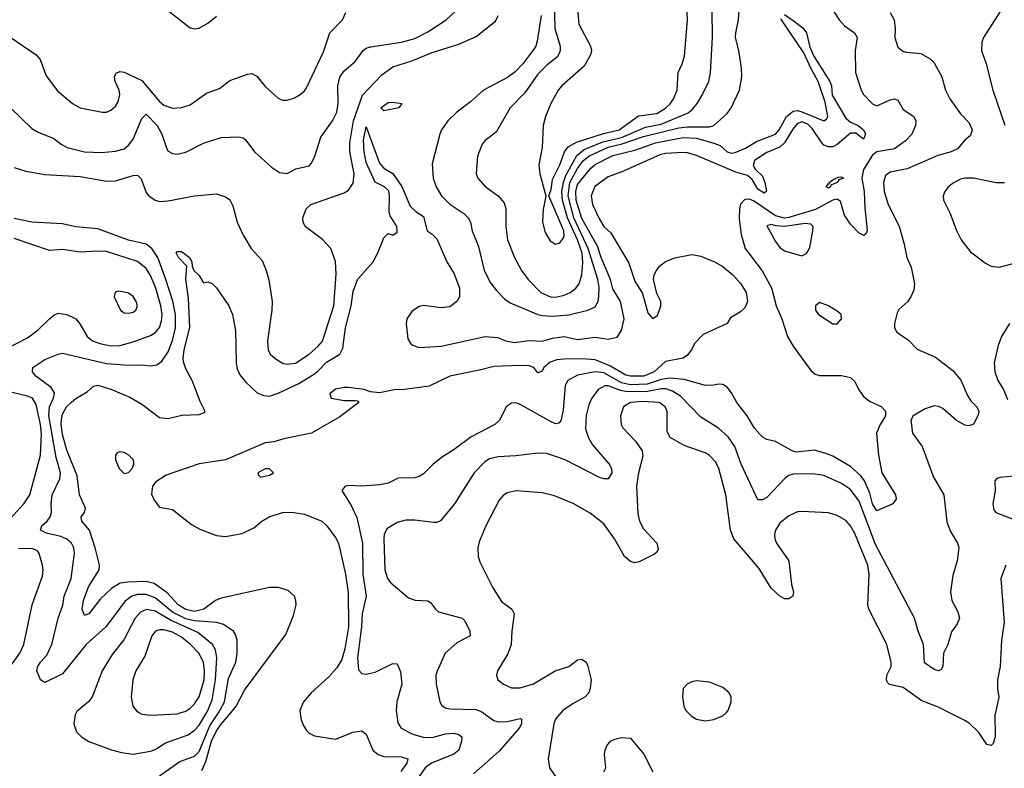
# Model space of a CAD drawing. Header units: inches. Extents: x 1173000 to 1307049, y 522583 to 678455.
# Tile 74 of 256: x 1193695 to 1198169, y 559747 to 563150. Entities that reach past the tile are written whole.
import ezdxf

# ---------------------------------------------------------------- set-up
doc = ezdxf.new("R2010")
doc.units = ezdxf.units.IN
doc.header["$MEASUREMENT"] = 0
doc.layers.add('B1595', color=7, linetype='Continuous')
doc.layers.add('B1596', color=7, linetype='Continuous')

msp = doc.modelspace()

# ---------------------------------------------------------------- linework, layer by layer
at = {"layer": 'B1595', "color": 5}
for points, elevation in [([(1193951.5, 560000), (1193946.7, 559990), (1193941.6, 559950), (1193953.4, 559913.4), (1193975.5, 559890), (1194010, 559869), (1194111.6, 559831.6), (1194158.4, 559818.4), (1194210, 559811.7), (1194290, 559825.4), (1194310, 559832.9), (1194357.5, 559862.5), (1194460, 559900), (1194490, 559921.3), (1194510, 559943.3), (1194544.5, 560000)], 760), ([(1194239, 560000), (1194250, 559993.1), (1194290, 559988.4), (1194410, 559995.5), (1194424.8, 560000)], 780), ([(1194330, 559713.2), (1194422.4, 559777.6), (1194490, 559802.3), (1194510, 559823.1), (1194559.3, 559940.7), (1194598.4, 560000)], 740), ([(1194522.7, 559737.3), (1194541.7, 559778.3), (1194567, 559870), (1194590, 559917.1), (1194610, 559947.4), (1194654.1, 560000)], 720), ([(1194969.9, 560000), (1194973.4, 559973.4), (1194983.8, 559943.8), (1194999.1, 559919.1), (1195010, 559907.6), (1195035, 559895), (1195130, 559880.2), (1195210, 559911.8), (1195250, 559917.6), (1195270, 559902), (1195300.2, 559830), (1195324.4, 559810), (1195350, 559801.4), (1195430, 559798.9), (1195459.6, 559790), (1195454.8, 559770), (1195427.7, 559732.3)], 720), ([(1195406.7, 560000), (1195413.6, 559953.6), (1195428.9, 559930), (1195482.3, 559902.3), (1195529.3, 559889.3), (1195570, 559888), (1195630, 559904.2), (1195667.3, 559907.3), (1195690, 559901.3), (1195703.6, 559890), (1195703.2, 559870), (1195690, 559829.7), (1195668.4, 559811.7), (1195566.4, 559770), (1195538.4, 559750), (1195511.1, 559710)], 740), ([(1195801.7, 560000), (1195850, 559965.3), (1195870, 559958.9), (1195910, 559960.4), (1195970, 559973.4), (1195975.3, 559970), (1195975.4, 559950), (1195964.5, 559930), (1195874.5, 559825.5), (1195757.1, 559722.9)], 760), ([(1196154.6, 560000), (1196130, 559971.1), (1196122.9, 559950), (1196096.9, 559790), (1196102.6, 559750), (1196130, 559710.4)], 780), ([(1196732.2, 560000), (1196745.7, 559985.7), (1196770.2, 559970.2), (1196810, 559963.5), (1196850, 559969.4), (1196892.3, 559987.7), (1196904.9, 560000)], 820), ([(1198128.8, 560000), (1198126.5, 559990), (1198128.1, 559890), (1198119.3, 559860.7), (1198110, 559851.3), (1198090, 559855.1), (1198054.2, 559910), (1198010, 559952.4), (1197990, 559965.3), (1197920.1, 560000)], 780), ([(1196350, 559730.8), (1196358.7, 559750), (1196352.8, 559810), (1196355.1, 559830), (1196363.5, 559850), (1196379.7, 559870), (1196399.6, 559880.4), (1196430, 559887.5), (1196470, 559883.6), (1196531.2, 559811.2), (1196571.9, 559731.9)], 780)]:
    msp.add_lwpolyline(points, dxfattribs=dict(at, elevation=elevation))
at = {"layer": 'B1596', "color": 5}
for points, elevation in [([(1197306, 563326), (1197418.7, 563150), (1197442.5, 563122.5), (1197489.4, 563090), (1197501, 563070), (1197492.2, 563010), (1197493.9, 562910), (1197518.8, 562830), (1197530, 562809.6), (1197570, 562767.4), (1197590, 562759.4), (1197650, 562785.9), (1197670, 562790.2), (1197684.9, 562785), (1197710, 562742), (1197758, 562710), (1197768, 562690), (1197765.6, 562670), (1197748.5, 562630), (1197721, 562599), (1197670, 562562.7), (1197590, 562549.2), (1197570, 562534.3), (1197530.1, 562470), (1197522.4, 562430), (1197532.1, 562370), (1197535, 562295), (1197546.3, 562193.7), (1197541.5, 562178.5), (1197530.6, 562170), (1197510, 562179.4), (1197470, 562221.3), (1197442.5, 562262.5), (1197424.4, 562324.4), (1197410, 562334.3), (1197390, 562329.5), (1197311.8, 562288.2), (1197190, 562250.5), (1197170, 562248), (1197130, 562259.4), (1197030, 562327.1), (1197010, 562334.1), (1196990, 562333.4), (1196970, 562311), (1196965.5, 562290), (1196965, 562245), (1196973.2, 562173.3), (1196992, 562110), (1197068.8, 562008.8), (1197111.3, 561931.3), (1197132.5, 561850), (1197157.9, 561790), (1197184, 561710), (1197210, 561666.7), (1197290, 561555.6), (1197310, 561539), (1197330, 561532.3), (1197430, 561533), (1197470, 561524.2), (1197490, 561505.5), (1197508.3, 561468.3), (1197530, 561437.6), (1197556.4, 561416.4), (1197610, 561392.3), (1197630, 561370.3), (1197630, 561349.5), (1197605.3, 561310), (1197588.8, 561270), (1197597.4, 561170), (1197613.6, 561090), (1197674.7, 560990), (1197677.4, 560970), (1197662.6, 560950), (1197590, 560917.8), (1197570.9, 560950), (1197558.1, 560998.1), (1197533.8, 561053.8), (1197517, 561077), (1197470, 561119.2), (1197390, 561166), (1197358.8, 561178.8), (1197306.5, 561193.5), (1197224, 561184), (1197205.1, 561190), (1197130, 561233.5), (1197090, 561242.4), (1197070, 561252.8), (1197033.8, 561293.8), (1197000.6, 561350), (1196954.5, 561410), (1196930, 561454.3), (1196910, 561479.7), (1196890, 561491.5), (1196870, 561494), (1196850, 561488.5), (1196812.1, 561487.9), (1196714.2, 561514.2), (1196650, 561521.5), (1196610, 561514.6), (1196546.3, 561493.7), (1196470, 561490.8), (1196430, 561499.1), (1196350, 561545.1), (1196310, 561550.2), (1196230, 561534.1), (1196186.5, 561510), (1196173.3, 561486.7), (1196164.7, 561375.3), (1196153.7, 561326.3), (1196144.5, 561315.5), (1196130, 561312.8), (1196110, 561321.6), (1195970, 561401.5), (1195950, 561408), (1195930, 561407.3), (1195907.6, 561392.4), (1195875.3, 561330), (1195854.9, 561310), (1195746.5, 561253.5), (1195670, 561196.2), (1195616.2, 561163.8), (1195574.3, 561130), (1195530, 561086), (1195510, 561073.3), (1195490, 561067.1), (1195414.3, 561065.7), (1195370, 561044.2), (1195330, 561035.5), (1195250, 561029.8), (1195187.3, 561032.7), (1195172, 561028), (1195159.3, 561010), (1195201.8, 560941.8), (1195227.8, 560887.8), (1195252.8, 560770), (1195254.7, 560630), (1195269.2, 560530), (1195251.1, 560450), (1195247.9, 560390), (1195230.1, 560250.1), (1195235.2, 560195.2), (1195250, 560178), (1195270, 560174.7), (1195310, 560184.8), (1195390, 560224.4), (1195410, 560222.8), (1195425.7, 560185.7), (1195431.7, 560130), (1195409.3, 560050), (1195405.2, 560010), (1195406.7, 560000)], 740), ([(1196123.9, 563230), (1196127.4, 563110), (1196150.7, 563029.3), (1196151.5, 563008.5), (1196138.6, 562981.4), (1196090, 562944.3), (1196050, 562902.9), (1195990, 562817.8), (1195923.6, 562750), (1195860.3, 562639.7), (1195810, 562600.5), (1195796, 562584), (1195776.1, 562530), (1195769, 562450), (1195777.7, 562430), (1195810, 562391.7), (1195870.1, 562350.1), (1195897.1, 562317.1), (1195904, 562290), (1195904.4, 562210), (1195912.3, 562150), (1195943.2, 562070), (1195976, 562010), (1196005, 561970), (1196063.2, 561910), (1196110, 561889.6), (1196137.2, 561890), (1196170, 561897.9), (1196196.8, 561910), (1196222.6, 561930), (1196237.7, 561950), (1196249.9, 561990.1), (1196254.5, 562045.4), (1196251.1, 562088.9), (1196230.3, 562150), (1196184.2, 562250), (1196161.7, 562330), (1196159.4, 562370), (1196165.7, 562410), (1196177.4, 562442.6), (1196227.1, 562532.9), (1196260.5, 562559.5), (1196344.9, 562595.1), (1196430, 562615.5), (1196538.5, 562661.5), (1196610, 562674.9), (1196732.5, 562727.5), (1196754.5, 562745.5), (1196773.2, 562770), (1196798.6, 562810), (1196826.5, 562870), (1196833.7, 562910), (1196842.8, 563070), (1196841.2, 563190)], 760), ([(1196226.6, 563230), (1196236.3, 563130), (1196289.1, 563030), (1196293.1, 563010), (1196289, 562990), (1196260.5, 562939.5), (1196159.3, 562850), (1196142.2, 562830), (1196109.4, 562770), (1196084.3, 562710), (1196073.5, 562670), (1196069.3, 562570), (1196054.3, 562490), (1196058.3, 562450), (1196085.3, 562350), (1196073.2, 562286.8), (1196071.3, 562230), (1196082.9, 562182.9), (1196105.4, 562145.4), (1196130, 562130.4), (1196150, 562135.8), (1196170, 562162.8), (1196167.4, 562190), (1196099.3, 562350), (1196110, 562378), (1196116.4, 562423.6), (1196150, 562490.3), (1196171.3, 562550), (1196188, 562572), (1196225.7, 562594.3), (1196347.3, 562632.7), (1196419, 562650), (1196506.9, 562713.1), (1196590, 562724.6), (1196630, 562747.4), (1196651.4, 562768.6), (1196666.1, 562790), (1196682.6, 562830), (1196687.2, 562910), (1196706.2, 562950), (1196715.5, 562984.5), (1196729.9, 563150), (1196725, 563250)], 780), ([(1193650, 563072.4), (1193770, 562990.2), (1193787.7, 562970), (1193815.2, 562895.2), (1193866.7, 562826.7), (1193934.4, 562770), (1193969.3, 562749.3), (1194070, 562730.2), (1194090, 562730.2), (1194110, 562739.6), (1194130, 562757.4), (1194142.8, 562777.2), (1194149.8, 562810), (1194147, 562830), (1194129, 562870), (1194125.5, 562890), (1194133.5, 562906.5), (1194150, 562914.5), (1194170, 562911.6), (1194250, 562874.1), (1194330, 562778.1), (1194350, 562762.3), (1194390, 562748.7), (1194430, 562751), (1194470, 562763.8), (1194543.5, 562816.5), (1194602.4, 562837.6), (1194650, 562873.5), (1194730, 562902.8), (1194750, 562905.7), (1194773, 562893), (1194810, 562846.4), (1194870, 562794), (1194890, 562783.8), (1194910, 562783.8), (1194944.2, 562795.8), (1194970, 562810.3), (1194990, 562827), (1194999, 562841), (1195075.2, 563004.8), (1195104.3, 563090), (1195161.4, 563150), (1195177.1, 563182.9)], 780), ([(1193653.8, 562750), (1193750, 562656.2), (1193778.7, 562638.7), (1193850, 562610.2), (1193883.8, 562583.8), (1193910.1, 562570.1), (1193990, 562550.2), (1194066.2, 562546.2), (1194130, 562552.3), (1194170, 562563.2), (1194190, 562579.2), (1194210, 562606.7), (1194250, 562701.6), (1194270, 562720.9), (1194319.6, 562670), (1194340.4, 562630), (1194363.7, 562563.7), (1194370, 562552.2), (1194390, 562541.7), (1194410, 562539.6), (1194450, 562548.1), (1194530, 562589.2), (1194610, 562615.5), (1194690, 562618.5), (1194710, 562613.1), (1194722.5, 562602.5), (1194761.5, 562550), (1194839.2, 562479.2), (1194876.4, 562456.4), (1194910, 562451.7), (1194950, 562471.7), (1195010, 562486.4), (1195021.3, 562498.7), (1195036.1, 562530), (1195063.4, 562616.6), (1195116.5, 562690), (1195135.8, 562730), (1195142.4, 562770), (1195140.6, 562850), (1195150.6, 562889.4), (1195170, 562918.3), (1195219.8, 562960.2), (1195255.8, 563010), (1195270, 563020.8), (1195290, 563026.2), (1195430, 563047.5), (1195490, 563065.4), (1195550, 563095.8), (1195633.5, 563150), (1195677.7, 563190)], 760), ([(1194359, 563199), (1194470, 563113.6), (1194490, 563109.2), (1194510, 563112.1), (1194550, 563134.2), (1194590, 563166.3)], 820), ([(1197650, 563183.6), (1197668.4, 563150), (1197673.4, 563110), (1197671.7, 563070), (1197686.1, 563026.1), (1197707.6, 563007.6), (1197722.8, 563002.8), (1197790, 562996.1), (1197831.8, 562971.8), (1197850, 562954.4), (1197885.5, 562890), (1197902, 562830), (1197922, 562790), (1197970, 562721.7), (1198010, 562682), (1198023.2, 562650), (1198016, 562624), (1197990, 562602.4), (1197956.2, 562563.8), (1197928.2, 562550), (1197867.5, 562532.5), (1197727.3, 562472.7), (1197650, 562456.5), (1197630, 562442), (1197620.2, 562410), (1197624.2, 562370), (1197641.8, 562310), (1197691.5, 562211.5), (1197715, 562130), (1197726.3, 562070), (1197746.1, 562026.1), (1197762, 561950), (1197759, 561921), (1197745.8, 561894.2), (1197730.8, 561870), (1197690, 561833.2), (1197682.3, 561817.7), (1197670.5, 561770), (1197670.6, 561750), (1197680.7, 561730), (1197734, 561694), (1197773, 561653), (1197856.4, 561616.4), (1197936.1, 561556.1), (1197971.2, 561511.2), (1198002.3, 561442.3), (1198018, 561418), (1198045, 561390), (1198053, 561370), (1198049.3, 561350), (1198030, 561311.1), (1198010, 561303.9), (1197990, 561307.2), (1197950, 561329.9), (1197890, 561382.3), (1197870, 561391.9), (1197850, 561394.8), (1197810, 561381.1), (1197754.9, 561350), (1197744.9, 561330), (1197752.8, 561270), (1197796.5, 561210), (1197847.3, 561070), (1197894.7, 560990), (1197907.8, 560867.8), (1197924.2, 560824.2), (1197957.1, 560770), (1197962.4, 560750), (1197955.8, 560690), (1197936, 560624), (1197924.9, 560550), (1197931.4, 560510), (1197958.9, 560458.9), (1197965.2, 560430), (1197955.7, 560404.3), (1197930, 560367), (1197912.1, 560310), (1197893.8, 560270), (1197890.1, 560209.9), (1197883.1, 560196.9), (1197870, 560189.8), (1197850, 560196.4), (1197807.2, 560227.2), (1197802.8, 560310), (1197778.2, 560370), (1197762, 560430), (1197584.7, 560764.7), (1197510, 560960.9), (1197470, 561014.7), (1197430, 561042), (1197350, 561078.5), (1197310, 561084.8), (1197214.6, 561085.4), (1197190, 561078), (1197173.6, 561066.4), (1197090, 560978.9), (1197070, 560967.4), (1197050, 560968), (1196973, 561130), (1196944.3, 561210), (1196914.5, 561254.5), (1196870, 561293.3), (1196790, 561343.5), (1196698.2, 561438.2), (1196661.7, 561461.7), (1196631.9, 561471.9), (1196610, 561472.3), (1196540.7, 561459.3), (1196450, 561460.6), (1196424.7, 561464.7), (1196370, 561486.1), (1196354.2, 561485.8), (1196324.5, 561470), (1196295, 561430), (1196281.1, 561398.9), (1196268.7, 561351.3), (1196266.4, 561290), (1196280.4, 561250), (1196298.3, 561218.3), (1196374, 561130), (1196383.9, 561110), (1196385.2, 561090), (1196370, 561063.5), (1196350, 561063.1), (1196330, 561069), (1196174.3, 561150), (1196090, 561178), (1196050, 561180.3), (1195950, 561167), (1195870, 561162.7), (1195830, 561153.7), (1195810, 561141.2), (1195760.6, 561090), (1195671.3, 560950), (1195607.1, 560872.9), (1195590, 560864.4), (1195575.9, 560864.1), (1195490, 560875.8), (1195450, 560875.5), (1195410, 560865.1), (1195363.5, 560836.5), (1195351.3, 560810), (1195349.4, 560790), (1195355, 560650), (1195367.2, 560610), (1195380.9, 560590), (1195462.2, 560522.2), (1195491.6, 560511.6), (1195550, 560508.9), (1195561.6, 560501.6), (1195584, 560470), (1195598.8, 560458.8), (1195705.5, 560430), (1195717.4, 560417.4), (1195740.3, 560370), (1195742.4, 560350), (1195681.8, 560318.2), (1195628.7, 560270), (1195591.9, 560188.1), (1195586.5, 560170), (1195587.8, 560130), (1195603.9, 560050), (1195613.1, 560033.1), (1195630, 560022), (1195650, 560018.2), (1195770, 560014), (1195800.7, 560000.7), (1195801.7, 560000)], 760), ([(1196065.4, 563170), (1196046.6, 563053.3), (1196039.8, 563030), (1196026.6, 563010), (1195982.2, 562950), (1195946.5, 562913.5), (1195911.7, 562888.3), (1195802.3, 562830), (1195743.1, 562776.9), (1195681.2, 562730), (1195641.2, 562690), (1195612.4, 562650), (1195604.2, 562630), (1195570, 562495.3), (1195573.6, 562430), (1195588.2, 562390), (1195611.9, 562350), (1195650, 562312.4), (1195713.4, 562270), (1195733.8, 562250), (1195743, 562230), (1195750.9, 562190), (1195779.4, 562119.4), (1195806.3, 562010), (1195833.8, 561953.8), (1195860.3, 561920.3), (1195900.4, 561880.4), (1195923.8, 561863.8), (1196049.2, 561810), (1196070, 561805), (1196117.5, 561802.5), (1196190, 561809), (1196277.6, 561830), (1196310, 561845.8), (1196323.2, 561870), (1196327.5, 561892.5), (1196327.7, 561932.3), (1196321.9, 561970), (1196278.9, 562110), (1196212.8, 562250), (1196187.4, 562350), (1196195.8, 562410), (1196230, 562474.2), (1196257.7, 562510), (1196282.1, 562530), (1196370, 562571), (1196433.3, 562586.7), (1196530, 562619.5), (1196690, 562658), (1196730, 562662.7), (1196830, 562662.6), (1196850, 562669.6), (1196910, 562723.6), (1196928.9, 562750), (1196966.6, 562830), (1196976.2, 562890), (1196975.3, 562930), (1196963.6, 563010), (1196948.6, 563070), (1196948.7, 563091.3), (1196961.4, 563150), (1196965.5, 563214.5)], 740), ([(1198174.7, 563225.3), (1198075.6, 563070), (1198067.9, 563047.9), (1198066, 563010), (1198087.2, 562950), (1198117.1, 562830), (1198171.6, 562671.6)], 780), ([(1193670, 562478.7), (1193722.4, 562462.4), (1193810, 562446.9), (1193970, 562436.8), (1194090, 562415.7), (1194130, 562418.1), (1194210, 562442.1), (1194230, 562442.9), (1194247.2, 562427.2), (1194270, 562364.5), (1194281.7, 562350), (1194310, 562330.2), (1194330, 562324.6), (1194370, 562326.6), (1194490, 562350.3), (1194590, 562358), (1194630, 562344.9), (1194650, 562331), (1194663.9, 562303.9), (1194682.6, 562230), (1194710, 562170.7), (1194747.4, 562110), (1194796.2, 562056.2), (1194815.3, 562010), (1194827.1, 561967.1), (1194842.9, 561870), (1194841.4, 561830), (1194821.5, 561690), (1194824.4, 561650), (1194833.7, 561630), (1194855.8, 561610), (1194890, 561589.3), (1194910, 561584), (1194948.7, 561588.7), (1195010, 561630.1), (1195050, 561664.8), (1195070.5, 561689.5), (1195122.2, 561850), (1195133.2, 561993.2), (1195130.9, 562050.9), (1195109, 562110), (1195070.8, 562150.8), (1194992.8, 562210), (1194983, 562230), (1194982.4, 562250), (1194997.6, 562290), (1195018.4, 562310), (1195170, 562362.8), (1195190, 562376.1), (1195210, 562406.7), (1195215, 562450), (1195195.9, 562550), (1195195.4, 562590), (1195212.6, 562690), (1195252.3, 562807.7), (1195340.1, 562899.9), (1195390, 562935.4), (1195477.4, 562962.6), (1195570, 563000.9), (1195690, 563038.9), (1195770, 563073.4), (1195856.9, 563143.1), (1195869.8, 563170)], 740), ([(1194654.1, 560000), (1194679.3, 560030), (1194716.8, 560103.2), (1194905, 560355), (1194938.7, 560441.3), (1194950.8, 560490), (1194950.7, 560510), (1194944.2, 560530), (1194915.4, 560555.4), (1194870, 560569.5), (1194830, 560569.5), (1194610, 560520.6), (1194585, 560510), (1194532.2, 560470), (1194490, 560460.1), (1194450, 560468.9), (1194415.4, 560490), (1194364.9, 560544.9), (1194306.8, 560586.8), (1194270, 560596.3), (1194186.9, 560593.1), (1194151.3, 560588.7), (1194113.1, 560566.9), (1194062.9, 560517.1), (1194010, 560449.8), (1193990, 560442), (1193979.3, 560470), (1193984.3, 560510), (1194008.3, 560571.7), (1194055.7, 560650), (1194057.6, 560670), (1194038.5, 560750), (1194012, 560830), (1193977.8, 560870), (1193974.7, 560890), (1193989.2, 560910), (1193993.6, 560930), (1193967.6, 560990), (1193957, 561077), (1193910, 561193.5), (1193890, 561264.4), (1193883.1, 561310), (1193884.9, 561335.1), (1193890, 561357.4), (1193908.1, 561390), (1193930, 561411.9), (1193950, 561428.7), (1194002, 561458), (1194030, 561484), (1194050, 561488.2), (1194110, 561471.1), (1194194.9, 561434.9), (1194250, 561403.1), (1194330, 561341.5), (1194370, 561336.9), (1194432, 561352), (1194510, 561354.9), (1194535.1, 561364.9), (1194538.4, 561370), (1194514.6, 561414.6), (1194479, 561510), (1194450, 561563.9), (1194440.9, 561590), (1194438.3, 561610), (1194442.9, 561650), (1194468.2, 561751.8), (1194462.5, 561882.5), (1194449.5, 561970.5), (1194455.3, 562030), (1194416, 562070), (1194406.9, 562090), (1194410, 562097.3), (1194430, 562097), (1194467.3, 562070), (1194478, 562050), (1194478.8, 562030), (1194486, 562010), (1194510, 561987.3), (1194530, 561954.8), (1194550, 561958.8), (1194570, 561950.8), (1194590, 561930.7), (1194646, 561850), (1194662.6, 561810), (1194676.4, 561736.4), (1194678.7, 561590), (1194683.4, 561563.3), (1194696.1, 561536.1), (1194722.1, 561502.1), (1194774.8, 561454.8), (1194802.7, 561442.7), (1194830, 561439.2), (1194870, 561452.3), (1194963, 561497), (1195030, 561537.7), (1195050, 561552), (1195090, 561593.8), (1195149.8, 561630.2), (1195163.1, 561656.9), (1195176.2, 561750), (1195201.2, 561850), (1195210, 561914.8), (1195229.8, 561970), (1195301.6, 562050), (1195322.9, 562090), (1195350, 562158), (1195370, 562178), (1195390, 562171.3), (1195410, 562184.7), (1195411, 562190), (1195409.2, 562210), (1195378.7, 562258.7), (1195374.6, 562274.6), (1195375.8, 562350), (1195372, 562372), (1195353.3, 562390), (1195310, 562411.1), (1195270, 562501.7), (1195260.2, 562550), (1195257, 562603), (1195270, 562662.8), (1195330, 562498), (1195350, 562474.9), (1195391, 562451), (1195431.8, 562391.8), (1195470, 562302.8), (1195497.1, 562277.1), (1195530, 562256.3), (1195546, 562190), (1195570, 562175.5), (1195590, 562154), (1195636, 562050), (1195670, 561994.4), (1195693.5, 561930), (1195693.7, 561890), (1195681, 561870), (1195650, 561845.6), (1195610, 561840.7), (1195530, 561850.9), (1195510, 561846), (1195476.8, 561823.2), (1195454.7, 561790), (1195452, 561767.9), (1195459, 561699), (1195473.8, 561673.8), (1195510, 561660.3), (1195610, 561666.9), (1195810, 561710.2), (1195865.8, 561705.8), (1195904.7, 561690), (1195943.4, 561683.4), (1196010, 561692.7), (1196070, 561689.4), (1196116.8, 561703.2), (1196170, 561709.5), (1196230, 561697.1), (1196310, 561707.3), (1196370, 561698.7), (1196410, 561707.1), (1196430, 561737), (1196441.9, 561790), (1196425.4, 561870), (1196390, 561927.4), (1196379.3, 561970), (1196336.7, 562070), (1196320.7, 562120.7), (1196250, 562246.9), (1196223.4, 562330), (1196221.9, 562370), (1196230, 562400.4), (1196290, 562475.3), (1196310, 562492.2), (1196390, 562533.3), (1196490, 562557.8), (1196585.1, 562590), (1196710, 562614.5), (1196770, 562612), (1196850, 562589.6), (1196878.2, 562578.2), (1196910.3, 562550), (1196930, 562542.9), (1196946.5, 562546.5), (1196993.7, 562566.3), (1197044, 562596), (1197130, 562630.1), (1197146.7, 562650), (1197179.3, 562710), (1197210, 562734.2), (1197230, 562737.1), (1197250, 562732.2), (1197350, 562690.2), (1197361.7, 562698.3), (1197368.1, 562710), (1197355.8, 562775.8), (1197323.7, 562870), (1197289.9, 562930), (1197259.1, 562999.1), (1197153.9, 563153.9)], 720), ([(1197170, 563174.2), (1197210, 563147), (1197253.3, 563113.3), (1197271.1, 563091.1), (1197285.3, 563025.3), (1197304.6, 562984.6), (1197376.1, 562870), (1197383.5, 562850), (1197387.4, 562807.4), (1197450, 562703.2), (1197470, 562683.9), (1197506, 562670), (1197530.2, 562650), (1197539, 562630), (1197530, 562607.3), (1197494.3, 562634.3), (1197470, 562634.8), (1197410, 562582.3), (1197390, 562573), (1197370, 562573.1), (1197350, 562580.5), (1197339.5, 562590), (1197295.7, 562655.7), (1197276.1, 562676.1), (1197250, 562685.3), (1197230, 562677.9), (1197207.7, 562652.3), (1197170.1, 562589.9), (1197150, 562570.5), (1197090, 562546.4), (1197034.2, 562510), (1197027.7, 562487.7), (1197039.1, 562470), (1197070, 562439), (1197080.9, 562410), (1197088.5, 562371.5), (1197077.6, 562362.4), (1197050, 562379.4), (1197023.5, 562423.5), (1197002, 562442), (1196950, 562457.7), (1196770, 562533.1), (1196730, 562545.6), (1196710, 562547.2), (1196630, 562542.1), (1196604.2, 562535.8), (1196438.4, 562461.7), (1196370, 562435.8), (1196308.7, 562391.3), (1196291.5, 562350), (1196297.8, 562310), (1196330, 562243.1), (1196350, 562210.4), (1196381, 562181), (1196463.7, 562043.7), (1196490, 561962), (1196525.5, 561905.5), (1196550, 561818), (1196570, 561792), (1196593.6, 561806.4), (1196608, 561850), (1196608, 561870), (1196590, 561906), (1196575.3, 561970), (1196578, 561990), (1196588.7, 562010), (1196602, 562030), (1196629.5, 562050.5), (1196672.5, 562067.5), (1196750, 562083), (1196790, 562075.6), (1196852.7, 562050), (1196890, 562028.9), (1196935.3, 561990), (1196972.2, 561950), (1196995.8, 561910), (1197002.4, 561870), (1196990, 561840.9), (1196970, 561822), (1196925.2, 561794.8), (1196910.4, 561769.6), (1196800.4, 561719.6), (1196761.3, 561678.7), (1196750, 561652.3), (1196730, 561626), (1196710, 561611.8), (1196630, 561596.3), (1196578.4, 561550), (1196531.6, 561530), (1196470, 561529.5), (1196450, 561534.2), (1196377.4, 561577.4), (1196310, 561603.4), (1196251.1, 561608.9), (1196170, 561606.5), (1196136.6, 561603.4), (1196105.7, 561594.2), (1196076.9, 561570), (1196070, 561552.7), (1196050, 561544.5), (1196031.8, 561570), (1196010, 561576.4), (1195970, 561579), (1195850, 561574.5), (1195790, 561557.9), (1195650.5, 561530), (1195555.4, 561484.6), (1195432.4, 561467.6), (1195404.7, 561470), (1195330, 561454.6), (1195290, 561458.5), (1195261.2, 561470), (1195190, 561478), (1195170, 561478.8), (1195130.8, 561470.8), (1195104.4, 561450), (1195110.6, 561430.6), (1195170, 561419.1), (1195219.8, 561419.8), (1195230, 561418), (1195236, 561410), (1195150, 561344.5), (1195021, 561270), (1194894.8, 561245.2), (1194850, 561231.9), (1194810, 561226.9), (1194630, 561148.8), (1194510, 561131.5), (1194360.4, 561079.6), (1194314.5, 561050), (1194299, 561030), (1194293.9, 560993.9), (1194305.5, 560965.5), (1194330, 560934.8), (1194390, 560924), (1194475.3, 560855.3), (1194513.7, 560833.7), (1194590, 560805.2), (1194630, 560800.7), (1194705.4, 560814.6), (1194758.9, 560841.1), (1194795.1, 560870), (1194829.3, 560890), (1194889.8, 560910.2), (1194930, 560911.7), (1194990, 560902.3), (1195068, 560870), (1195090.3, 560850), (1195130, 560797.1), (1195143.1, 560770), (1195176, 560630), (1195187.2, 560547.2), (1195188.8, 560390), (1195173.1, 560290), (1195158.6, 560241.3), (1195135.5, 560204.5), (1195098.8, 560161.2), (1195019.4, 560090), (1194985.5, 560050), (1194968.6, 560010), (1194969.9, 560000)], 720), ([(1198170, 562408.3), (1198132, 562408), (1198029.5, 562430.5), (1197990, 562430.6), (1197970, 562425.5), (1197934.1, 562405.9), (1197912.5, 562387.5), (1197898.6, 562370), (1197891.3, 562350), (1197892.4, 562330), (1197923.6, 562270), (1197952.5, 562192.5), (1197974, 562150), (1198015.8, 562095.8), (1198083.4, 562043.4), (1198110.2, 562030.2), (1198145.7, 562025.7), (1198226.1, 562046.1)], 780), ([(1194598.4, 560000), (1194605, 560010), (1194625.5, 560050), (1194644.6, 560155.4), (1194678, 560230), (1194683.6, 560270), (1194683.2, 560330), (1194675.7, 560355.7), (1194666.2, 560370), (1194620.9, 560400.9), (1194589.9, 560409.9), (1194490, 560416.9), (1194450, 560426.3), (1194390, 560456.6), (1194310, 560521.5), (1194270, 560537), (1194230, 560537.9), (1194204.6, 560530), (1194173.7, 560506.3), (1194087.1, 560390), (1193996.8, 560310), (1193890, 560176.9), (1193810, 560138), (1193790, 560149.5), (1193773.5, 560190), (1193777.6, 560210), (1193788.9, 560230), (1193818.9, 560261.1), (1193840.9, 560310), (1193869.9, 560430), (1193891.8, 560488.2), (1193897.8, 560530), (1193928.3, 560610), (1193944.5, 560724.5), (1193940.6, 560750), (1193930.7, 560770), (1193909.4, 560789.4), (1193881.3, 560801.3), (1193816.3, 560816.3), (1193789.7, 560830), (1193795.5, 560850), (1193820.2, 560870), (1193833.6, 560890), (1193839.1, 560910), (1193837.6, 560950), (1193843.2, 560990), (1193877.4, 561062.6), (1193881.1, 561090), (1193860.8, 561160.8), (1193828.2, 561351.8), (1193830, 561390), (1193848.1, 561430), (1193853.4, 561453.4), (1193838.5, 561478.5), (1193767.7, 561530), (1193752.9, 561550), (1193755.1, 561570), (1193810, 561605), (1193870, 561630.1), (1193890, 561634.3), (1194090, 561587.2), (1194190, 561580.4), (1194250, 561582.1), (1194290, 561576.8), (1194318, 561582), (1194341.4, 561598.6), (1194370, 561640.7), (1194390, 561692.3), (1194402.7, 561750), (1194403.4, 561810), (1194390.9, 561870.9), (1194359.8, 561970), (1194322.8, 562070), (1194296.3, 562110), (1194270, 562130.5), (1194190, 562147.5), (1194050, 562199.5), (1193950, 562208.3), (1193890, 562222.2), (1193750.3, 562230.3), (1193670, 562246.8)], 740), ([(1193623.9, 561650), (1193730, 561704.2), (1193778.8, 561741.2), (1193830, 561791.2), (1193850, 561807.1), (1193870, 561815.6), (1193910, 561810.2), (1193950, 561790.3), (1193968, 561768), (1194001.5, 561710), (1194026.7, 561690), (1194058.9, 561678.9), (1194110, 561668.4), (1194150.3, 561669.7), (1194210, 561685.2), (1194290, 561714.1), (1194311.5, 561728.5), (1194330, 561751.4), (1194339.7, 561780.3), (1194342.4, 561810), (1194336.2, 561850), (1194314.1, 561930), (1194290, 561988.2), (1194270, 562019.9), (1194230, 562051.1), (1194090, 562096.3), (1194050, 562098.8), (1193970, 562093.7), (1193890, 562105.3), (1193830, 562101.7), (1193670, 562155.9)], 760), ([(1198192.9, 561770), (1198157.1, 561710), (1198141.5, 561670), (1198123.2, 561590), (1198126.2, 561550), (1198140.5, 561510), (1198166.2, 561470), (1198183.2, 561423.2)], 780), ([(1193650, 560880.2), (1193714, 560950), (1193741, 560990), (1193789.5, 561170), (1193793.6, 561266.4), (1193789.6, 561310), (1193770, 561400.5), (1193752.9, 561430), (1193730, 561439.6), (1193610, 561467.6)], 760), ([(1197920.1, 560000), (1197870, 560024.9), (1197794.1, 560054.1), (1197710, 560114.8), (1197648.2, 560128.2), (1197638, 560138), (1197633.6, 560150), (1197636.3, 560170), (1197655.1, 560210), (1197656, 560230), (1197635.1, 560310), (1197554.5, 560470), (1197549.1, 560490), (1197554.7, 560630), (1197548.6, 560670), (1197490, 560814.5), (1197470, 560849.8), (1197450, 560873.5), (1197410, 560896.8), (1197370, 560908), (1197250, 560915.3), (1197230, 560912.7), (1197190, 560894.4), (1197150, 560861.2), (1197129.5, 560830), (1197124.8, 560810), (1197126.9, 560790), (1197134.6, 560770), (1197190.1, 560690), (1197202.2, 560582.2), (1197211.3, 560550), (1197207.7, 560530), (1197190, 560517.6), (1197170, 560518.4), (1197150, 560529.6), (1197110, 560566), (1197055.4, 560655.4), (1196940.6, 560790), (1196925.8, 560830), (1196904.7, 560990), (1196871.8, 561110), (1196858.7, 561138.7), (1196830, 561169.8), (1196810, 561181), (1196715, 561215), (1196650.8, 561250.8), (1196636.8, 561276.8), (1196637.4, 561370), (1196628.2, 561390), (1196600.5, 561410), (1196524.7, 561415.3), (1196470.4, 561410), (1196438.6, 561390), (1196425.4, 561350), (1196428, 561310), (1196435.3, 561295.3), (1196494.1, 561234.1), (1196523.6, 561190), (1196526.8, 561166.8), (1196507.5, 561090), (1196498.2, 561030), (1196504.1, 560904.1), (1196512.1, 560870), (1196530, 560835.3), (1196590.2, 560770), (1196595.9, 560744.1), (1196590.4, 560730), (1196579.3, 560720.7), (1196510, 560686.6), (1196490, 560682), (1196470, 560688), (1196443.5, 560710), (1196397.6, 560790), (1196350, 560858), (1196287.8, 560907.8), (1196210, 560951.6), (1196125.3, 560985.3), (1196070, 560999.4), (1195951.1, 561008.9), (1195910, 560999.2), (1195890, 560986.3), (1195874.1, 560965.9), (1195812.9, 560850), (1195783.1, 560776.9), (1195776.9, 560750), (1195778, 560710), (1195785.5, 560685.5), (1195843.6, 560570), (1195884.9, 560504.9), (1195931.6, 560470), (1195942.2, 560450), (1195931.3, 560371.3), (1195928.6, 560310), (1195912.8, 560267.2), (1195866.7, 560190), (1195861.6, 560170), (1195868, 560150), (1195894, 560130), (1195930, 560113.4), (1195970, 560112.8), (1196030, 560131.4), (1196127.8, 560190), (1196189.9, 560210.1), (1196230, 560240.3), (1196250, 560244), (1196270, 560230.3), (1196275.7, 560215.8), (1196291.4, 560150), (1196288.2, 560110), (1196280.8, 560090), (1196263.1, 560070), (1196210, 560042.2), (1196163.2, 560010), (1196154.6, 560000)], 780), ([(1198310, 561084.5), (1198150.3, 561069.6), (1198135.5, 561064.5), (1198126, 561054), (1198128.3, 561008.3), (1198117.6, 560950), (1198122, 560922), (1198130.8, 560910), (1198210, 560880.2)], 780), ([(1193650, 560206.6), (1193695.5, 560270), (1193713.7, 560310), (1193751.3, 560490), (1193799, 560621), (1193802.3, 560650), (1193799, 560670), (1193783.9, 560723.9), (1193775.6, 560735.6), (1193750, 560746.2), (1193690, 560744.8)], 760), ([(1198176.9, 560670), (1198154.2, 560610), (1198168.5, 560410), (1198157.1, 560330), (1198150.2, 560210), (1198138.3, 560150), (1198138.3, 560110), (1198144.9, 560070), (1198128.8, 560000)], 780), ([(1194544.5, 560000), (1194550.6, 560010), (1194570, 560059.1), (1194584.4, 560150), (1194591.5, 560250), (1194585.2, 560285.2), (1194570.9, 560310), (1194504, 560364), (1194381.1, 560421.1), (1194310, 560462), (1194271.4, 560468.6), (1194243.7, 560456.3), (1194220.1, 560430), (1194168.4, 560331.6), (1194115.6, 560264.4), (1194070.2, 560190), (1194025.5, 560074.6), (1194009.3, 560050.7), (1193954.3, 560005.7), (1193951.5, 560000)], 760), ([(1194424.8, 560000), (1194450, 560007.6), (1194470, 560020.1), (1194490, 560040.1), (1194510, 560072.7), (1194533.1, 560150), (1194535.2, 560190), (1194530, 560229.7), (1194509.9, 560270), (1194471.3, 560310), (1194430, 560343.9), (1194390, 560365.6), (1194350, 560376.5), (1194330, 560376.7), (1194311.6, 560370), (1194295.7, 560350), (1194263.3, 560256.7), (1194223.6, 560190), (1194209.2, 560150), (1194201.6, 560070), (1194209.3, 560029.3), (1194227.3, 560007.3), (1194239, 560000)], 780), ([(1196904.9, 560000), (1196915.1, 560010), (1196928.7, 560050), (1196928.5, 560070), (1196918.9, 560090), (1196890, 560115.3), (1196830, 560139), (1196770, 560144.5), (1196750, 560141), (1196727.7, 560130), (1196710.4, 560110), (1196707.4, 560072.6), (1196712.8, 560030), (1196722.8, 560010), (1196732.2, 560000)], 820)]:
    msp.add_lwpolyline(points, dxfattribs=dict(at, elevation=elevation))
for points, elevation in [([(1195350, 562736.2), (1195336.2, 562750), (1195370, 562773.2), (1195390, 562775.5), (1195432, 562770), (1195417.3, 562750), (1195410, 562747.4)], 720), ([(1197370, 562385.2), (1197359.7, 562390), (1197370, 562405.5), (1197375.5, 562404.5), (1197373.3, 562410), (1197390, 562423.1), (1197414.8, 562434.8), (1197430, 562435.8), (1197438, 562430), (1197417, 562423), (1197410.3, 562410), (1197381.6, 562398.4), (1197378.9, 562390)], 720), ([(1197263.9, 562223.9), (1197169.9, 562209.9), (1197132.5, 562212.5), (1197110, 562219.2), (1197090, 562212.7), (1197130, 562141.5), (1197150, 562115.3), (1197170, 562100.3), (1197250, 562076.3), (1197270, 562086.8), (1197285.4, 562114.6), (1197299.7, 562190), (1197300.4, 562210), (1197290, 562220.4)], 760), ([(1194144.2, 561915.8), (1194128.5, 561911.5), (1194124.4, 561890), (1194152.7, 561830), (1194170, 561818), (1194190, 561815.6), (1194210, 561820.9), (1194222.4, 561830), (1194229.7, 561850), (1194224.4, 561870), (1194210, 561892.6), (1194190, 561906.6), (1194170, 561912.2)], 780), ([(1197330, 561864), (1197311.3, 561850), (1197310.8, 561830), (1197325.5, 561810), (1197390, 561767.7), (1197410, 561767.7), (1197429.6, 561790), (1197427.6, 561810), (1197410, 561826), (1197370, 561849.4)], 760), ([(1194150, 561186), (1194138.8, 561181.2), (1194130.4, 561170), (1194130.3, 561150), (1194146.7, 561110), (1194170, 561087.2), (1194190, 561091.3), (1194205.5, 561110), (1194213.2, 561130), (1194212, 561150), (1194191.4, 561171.4), (1194170, 561182.2)], 720), ([(1194810, 561109.2), (1194777.3, 561090), (1194779.6, 561079.6), (1194790, 561071), (1194830, 561080.5), (1194849, 561090), (1194830, 561109)], 740)]:
    msp.add_lwpolyline(points, close=True, dxfattribs=dict(at, elevation=elevation))

doc.saveas('drawing.dxf')
